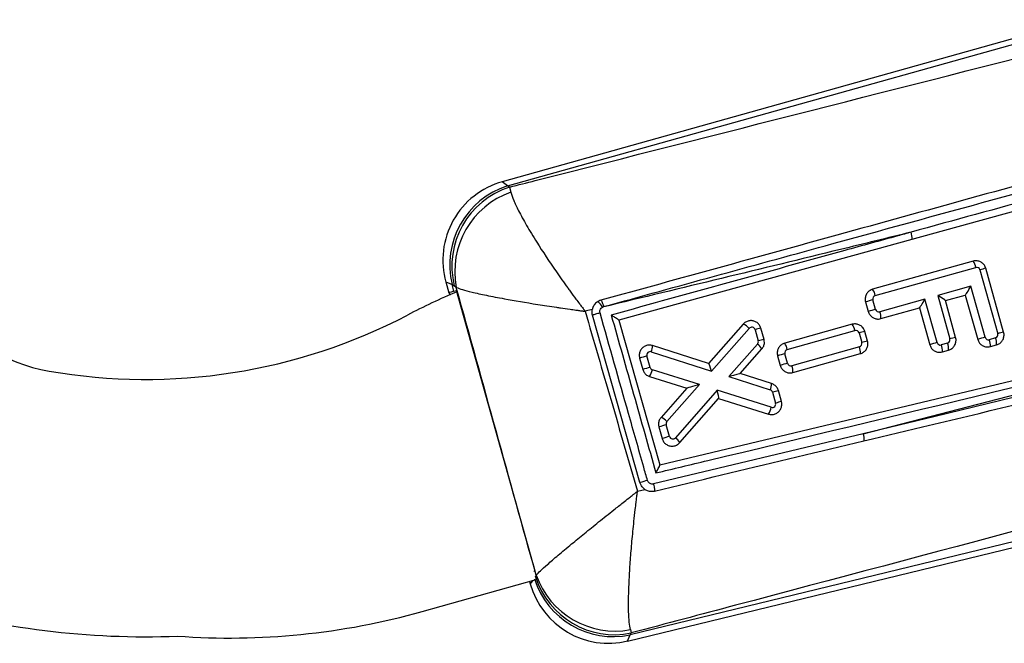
# Model space of a CAD drawing. Extents: x 23 to 201, y 8 to 142.
# Tile 27 of 28: x 179.69 to 191.2, y 127.15 to 134.44. Entities that reach past the tile are written whole.
import ezdxf

# ---------------------------------------------------------------- set-up
doc = ezdxf.new("R2010")
doc.units = 0
doc.header["$LTSCALE"] = 0.5
doc.layers.get('0').update_dxf_attribs({"linetype": 'CONTINUOUS'})

msp = doc.modelspace()

# ---------------------------------------------------------------- linework, layer by layer
at = {"color": 7, "linetype": 'CONTINUOUS'}
for p, q in [((192.100831, 134.436789), (185.332826, 132.542814)), ((185.395934, 132.495607), (192.117665, 134.376633)), ((192.885894, 132.63194), (186.698154, 130.925986)), ((185.420608, 132.481724), (185.395934, 132.495607)), ((185.420608, 132.481724), (185.435273, 132.4217)), ((190.838296, 131.616258), (189.663853, 131.287599)), ((189.694451, 131.214128), (190.868894, 131.542787)), ((190.918193, 131.515046), (191.127056, 130.768684)), ((191.195059, 130.786673), (190.986194, 131.533036)), ((184.674772, 131.373338), (184.709864, 131.247939)), ((184.770093, 131.264511), (184.747877, 131.343898)), ((184.747877, 131.343898), (184.772549, 131.330015)), ((184.797112, 131.309742), (184.772549, 131.330015)), ((190.810909, 131.323122), (190.42388, 131.214814)), ((190.977756, 130.726903), (190.810909, 131.323122)), ((184.770093, 131.264511), (184.799979, 131.272735)), ((185.717209, 127.995066), (184.799979, 131.272735)), ((190.42388, 131.214814), (190.565943, 130.707164)), ((190.513442, 131.155764), (190.74639, 131.220953)), ((190.74639, 131.220953), (190.891678, 130.701774)), ((189.580632, 131.1397), (189.611869, 131.028076)), ((189.697947, 131.053204), (189.66671, 131.164828)), ((190.274579, 131.173034), (189.747248, 131.025464)), ((190.416642, 130.665383), (190.274579, 131.173034)), ((190.633944, 130.725154), (190.513442, 131.155764)), ((186.386425, 131.050577), (186.302551, 131.030545)), ((186.944256, 129.029372), (186.38912, 130.985526)), ((186.504295, 131.07876), (186.519193, 131.085)), ((189.759768, 130.944854), (190.21006, 131.070865)), ((190.21006, 131.070865), (190.330563, 130.640255)), ((186.698154, 130.925986), (187.177839, 129.23569)), ((187.177839, 129.23569), (194.338228, 130.948569)), ((188.151898, 130.8808), (187.745846, 130.421038)), ((189.424824, 130.878485), (188.635582, 130.657622)), ((187.780278, 130.332509), (188.220898, 130.831412)), ((188.2894, 130.815713), (188.326246, 130.684044)), ((188.394248, 130.702034), (188.357401, 130.833703)), ((188.66618, 130.584151), (189.455422, 130.805014)), ((189.504721, 130.777274), (189.535958, 130.66565)), ((189.553488, 129.600825), (194.41778, 130.856152)), ((189.60396, 130.68364), (189.572724, 130.795264)), ((187.745846, 130.421038), (187.091894, 130.629996)), ((188.317787, 130.646877), (187.984555, 130.267264)), ((190.538201, 130.657864), (190.465941, 130.637643)), ((191.099316, 130.719384), (191.027056, 130.699162)), ((191.039576, 130.618553), (191.111838, 130.638774)), ((187.076583, 130.557361), (187.780278, 130.332509)), ((188.116222, 130.302717), (188.368871, 130.590531)), ((188.669676, 130.423228), (188.63844, 130.534852)), ((189.508218, 130.61635), (188.718977, 130.395487)), ((188.731498, 130.314877), (189.520738, 130.53574)), ((190.478463, 130.557033), (190.550723, 130.577255)), ((186.939809, 130.483351), (186.976916, 130.350754)), ((187.062994, 130.375882), (187.025887, 130.508479)), ((187.746572, 130.420806), (187.745846, 130.421038)), ((188.552361, 130.509723), (188.583598, 130.398099)), ((187.640596, 130.174308), (187.089459, 130.348522)), ((188.116202, 130.302723), (188.116222, 130.302717)), ((188.482667, 130.185618), (188.116222, 130.302717)), ((187.056308, 130.268673), (187.490188, 130.131524)), ((187.25921, 129.742489), (187.640596, 130.174308)), ((187.984555, 130.267264), (188.467354, 130.112984)), ((187.490188, 130.131524), (187.19021, 129.791878)), ((187.846011, 130.10938), (187.357545, 129.552796)), ((188.47878, 129.909313), (187.846011, 130.10938)), ((188.493699, 130.085661), (188.529359, 129.958232)), ((188.597361, 129.976222), (188.561701, 130.103651)), ((187.408636, 129.496457), (187.862653, 130.013788)), ((187.862653, 130.013788), (188.445624, 129.829466)), ((189.553488, 129.600825), (187.102101, 129.013417)), ((187.164592, 129.680102), (187.202883, 129.543272)), ((187.288961, 129.568401), (187.250671, 129.70523)), ((196.037986, 129.484365), (186.829763, 127.250897)), ((186.799391, 127.179253), (196.052708, 129.423658)), ((186.914874, 128.928318), (187.002096, 128.950423)), ((185.717209, 127.995066), (185.70198, 127.990733)), ((184.399134, 127.523709), (185.728957, 127.896133)), ((185.653736, 127.875066), (185.66196, 127.845675)), ((185.722657, 127.92946), (185.730686, 127.948953)), ((186.833104, 127.312353), (186.842807, 127.273161)), ((186.829763, 127.250897), (186.842807, 127.273161))]:
    msp.add_line(p, q, dxfattribs=at)
at = {"color": 8, "linetype": 'CONTINUOUS'}
msp.add_line((185.722657, 127.92946), (185.720268, 127.925384), dxfattribs=at)
at = {"color": 8, "linetype": 'CONTINUOUS', "flags": 128}
for points in [[(185.395934, 132.495607), (185.348633, 132.53099), (185.332826, 132.542814), (185.332826, 132.542814)], [(184.674772, 131.373338), (184.693082, 131.365964), (184.747877, 131.343898)], [(185.693311, 127.886149), (185.673896, 127.861085), (185.66196, 127.845675), (185.661962, 127.845675)], [(186.799391, 127.179253), (186.806998, 127.197198), (186.829763, 127.250897)]]:
    msp.add_lwpolyline(points, dxfattribs=at)
at = {"color": 7, "linetype": 'CONTINUOUS', "flags": 128}
for points in [[(184.770093, 131.264511), (184.73667, 131.255315), (184.716571, 131.249784), (184.709864, 131.247939)], [(194.439872, 130.776126), (191.305383, 130.022073), (190.394365, 129.802998), (189.553488, 129.600825)]]:
    msp.add_lwpolyline(points, dxfattribs=at)
at = {"color": 7, "linetype": 'CONTINUOUS'}
for centre, radius, start, end in [((185.588537, 131.629048), 0.948871, 105.4236941, 195.8198758), ((185.689392, 131.572298), 0.968822, 107.6319324, 193.635858), ((185.714067, 131.558413), 0.968825, 107.6320089, 193.6356609), ((185.76015, 131.496149), 0.980913, 109.3415353, 190.9547624), ((189.956363, 131.88967), 0.168966, 353.504503, 22.6520452), ((190.699942, 131.515531), 0.171136, 9.1640795, 36.0559284), ((190.879673, 131.504267), 0.04, 15.633875, 105.633875), ((191.292681, 130.236999), 1.331783, 103.3048734, 106.331418), ((187.928569, 123.894145), 8, 112.9907464, 117.5671574), ((189.525498, 131.186872), 0.171138, 9.1641827, 36.0558252), ((189.70523, 131.175608), 0.04, 105.633875, 195.633875), ((180.378246, 132.303353), 2, 215.3693121, 260.1501224), ((186.354623, 131.013084), 0.163447, 23.6917965, 53.4060659), ((190.140489, 129.381887), 1.844817, 104.8812539, 107.6665004), ((181.166966, 136.845976), 6.610585, 260.1501224, 297.5671574), ((190.171727, 129.270263), 1.844817, 104.8812539, 107.6665004), ((189.736467, 131.063984), 0.04, 195.633875, 285.633875), ((189.583649, 130.958777), 0.176668, 355.4799282, 22.1769103), ((188.069241, 130.692427), 0.20571, 42.5034655, 66.3083956), ((189.286467, 130.777758), 0.171139, 9.1642812, 36.0557267), ((188.250879, 130.804933), 0.04, 15.633875, 138.5497441), ((188.663888, 129.537666), 1.331783, 103.3048734, 106.331418), ((189.466201, 130.766494), 0.04, 15.633875, 105.633875), ((189.879186, 129.499301), 1.331705, 103.3045891, 106.3313749), ((191.088537, 130.757904), 0.04, 285.633875, 15.633875), ((191.501626, 129.490301), 1.332128, 103.3049241, 106.3307465), ((186.895089, 130.63355), 0.196837, 337.2279493, 358.9654721), ((188.287726, 130.673265), 0.04, 318.7226596, 15.633875), ((188.214019, 130.501468), 0.178638, 29.9052106, 54.4871031), ((188.700734, 129.405997), 1.331783, 103.3048734, 106.331418), ((188.497244, 130.556902), 0.17112, 9.1627991, 36.0572088), ((189.497438, 130.65487), 0.04, 285.633875, 15.633875), ((189.910397, 129.387803), 1.331577, 103.3047849, 106.3317998), ((190.890467, 128.882252), 1.845012, 104.8811124, 107.6661083), ((190.455162, 130.676163), 0.04, 195.633875, 285.633875), ((190.302335, 130.570952), 0.176677, 355.4815991, 22.1773079), ((190.527422, 130.696384), 0.04, 285.633875, 15.633875), ((190.374594, 130.591173), 0.176678, 355.4816317, 22.1772753), ((190.940431, 129.429117), 1.331783, 103.3048734, 106.331418), ((191.451583, 128.943812), 1.844973, 104.8814854, 107.6664973), ((191.016276, 130.737682), 0.04, 195.633875, 285.633875), ((190.863456, 130.632476), 0.17667, 355.4799886, 22.1768099), ((190.935709, 130.652693), 0.176678, 355.4816317, 22.1772753), ((187.064408, 130.519259), 0.04, 72.2797369, 195.633875), ((189.112131, 128.752196), 1.844517, 104.8808524, 107.6665968), ((188.67696, 130.545631), 0.04, 105.633875, 195.633875), ((189.344618, 130.549663), 0.17667, 355.4799886, 22.1768099), ((187.499783, 128.72514), 1.845231, 104.8815666, 107.6661877), ((189.143619, 128.639739), 1.845387, 104.8817981, 107.6661847), ((188.708197, 130.434007), 0.04, 195.633875, 285.633875), ((187.536724, 128.593123), 1.844627, 104.8812246, 107.6667582), ((186.854942, 130.399079), 0.239905, 327.0725941, 347.8343402), ((187.101514, 130.386662), 0.04, 195.633875, 252.4582568), ((188.555368, 130.328796), 0.176679, 355.481692, 22.1771748), ((188.285849, 130.189179), 0.19685, 337.227509, 358.9635428), ((188.455179, 130.074882), 0.04, 15.633875, 72.2785632), ((188.868138, 128.807814), 1.331577, 103.3047849, 106.3317998), ((187.537913, 130.298917), 0.432151, 318.7161305, 318.8171412), ((188.490839, 129.947452), 0.04, 252.4542385, 15.633875), ((188.903879, 128.680073), 1.331899, 103.3050784, 106.3313597), ((188.244316, 129.959867), 0.239852, 327.066135, 347.8326512), ((187.10758, 129.603546), 0.205662, 42.4999964, 66.3107396), ((187.289191, 129.71601), 0.04, 138.5488317, 195.633875), ((187.724727, 127.92131), 1.845833, 104.8817323, 107.6654884), ((189.381967, 129.538145), 0.182615, 353.3970984, 20.0739128), ((187.762765, 127.785385), 1.844895, 104.8813696, 107.6664989), ((187.327482, 129.57918), 0.04, 195.633875, 318.7293711), ((187.25382, 129.407399), 0.178603, 29.909804, 54.4961376), ((187.660319, 126.753951), 2.385432, 105.2810225, 107.4685665), ((186.633047, 128.199219), 0.96851, 197.5488009, 281.7190059), ((186.64609, 128.221479), 0.968506, 197.5486417, 281.7190951), ((186.653139, 128.273548), 0.977896, 199.3860548, 280.6047205), ((186.575727, 128.101386), 0.948871, 195.441479, 283.813355), ((181.166966, 136.845976), 9.616979, 253.6885028, 272.2139482), ((182.145524, 135.570746), 8.356648, 265.8342516, 285.645158)]:
    msp.add_arc(centre, radius, start, end, dxfattribs=at)
for centre, major_axis, ratio, start_param, end_param in [((190.801871, 131.319552), (0.055399, 0.098454), 0.054351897, 3.195891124, 4.779207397), ((188.674338, 132.338782), (3.964498, 1.090759), 0.069928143, 3.141898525, 3.230052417), ((190.414842, 131.211245), (0.098379, -0.055357), 0.066918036, 0.066818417, 1.516497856), ((190.265541, 131.169464), (0.055399, 0.098454), 0.054351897, 3.195891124, 4.779207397), ((187.771239, 130.32894), (-0.025338, 0.091898), 0.101359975, 4.723283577, 6.217117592), ((187.975516, 130.263694), (0.140697, 0.03902), 0.007029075, 0.010732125, 1.504564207), ((187.631557, 130.170738), (0.141361, 0.039212), 0.006992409, 1.504876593, 3.130844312), ((187.836974, 130.105811), (-0.025623, 0.091822), 0.101390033, 3.207686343, 4.722969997)]:
    msp.add_ellipse(centre, major_axis=major_axis, ratio=ratio, start_param=start_param, end_param=end_param, dxfattribs=at)
for points, knots in [([(185.420608, 132.481724), (185.520247, 132.506981), (187.768515, 133.07688), (190.018046, 133.649727), (192.167882, 134.197187)], [0, 0, 0, 0, 0.044318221, 1, 1, 1, 1]), ([(192.349436, 132.77556), (191.314553, 132.490244), (189.359748, 131.951306), (187.406241, 131.412727), (186.48693, 131.159274)], [0, 0, 0, 0, 0.529404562, 1, 1, 1, 1]), ([(186.519193, 131.085), (187.382756, 131.322187), (189.332281, 131.857644), (191.283082, 132.393521), (192.369754, 132.692024)], [0, 0, 0, 0, 0.442961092, 1, 1, 1, 1]), ([(192.397352, 132.58243), (192.345608, 132.568216), (192.086889, 132.497148), (191.325142, 132.287897), (190.615251, 132.0929), (190.112295, 131.954744)], [0, 0, 0, 0, 0.06792542, 0.339626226, 1, 1, 1, 1]), ([(185.435273, 132.4217), (185.444474, 132.392077), (185.462878, 132.332823), (185.524776, 132.201598), (185.614645, 132.0375), (185.757298, 131.802556), (185.923784, 131.552158), (186.062978, 131.355425), (186.139971, 131.249012), (186.185848, 131.186389), (186.23141, 131.125064), (186.259148, 131.088032), (186.276073, 131.06555), (186.286402, 131.05187), (186.292704, 131.043539), (186.296455, 131.038587), (186.298435, 131.035973), (186.300282, 131.033537), (186.301501, 131.031929), (186.302551, 131.030545)], [0, 0, 0, 0, 0.1190919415, 0.2382170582, 0.3752685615, 0.5123778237, 0.7290020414, 0.8393860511, 0.8616958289, 0.9163125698, 0.9491289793, 0.96902546, 0.9811287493, 0.9885000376, 0.9929913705, 0.9957286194, 0.9971812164, 0.997572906, 1, 1, 1, 1]), ([(190.112295, 131.954744), (189.837156, 131.887246), (188.634923, 131.592312), (187.431955, 131.302357), (186.504295, 131.07876)], [0, 0, 0, 0, 0.228856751, 1, 1, 1, 1]), ([(190.112295, 131.954744), (190.060584, 131.940463), (189.802031, 131.86906), (188.63378, 131.54641), (187.517523, 131.23793), (186.60805, 130.986596)], [0, 0, 0, 0, 0.044262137, 0.221310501, 1, 1, 1, 1]), ([(190.986194, 131.533036), (190.981337, 131.545561), (190.971624, 131.570609), (190.942404, 131.599537), (190.906231, 131.61757), (190.869693, 131.622749), (190.847461, 131.618153), (190.838296, 131.616258)], [0, 0, 0, 0, 0.2121680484, 0.4243394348, 0.6366225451, 0.8502078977, 1, 1, 1, 1]), ([(185.730686, 127.948953), (185.574583, 128.510297), (185.26307, 129.630492), (184.9522, 130.750823), (184.797112, 131.309742)], [0, 0, 0, 0, 0.501113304, 1, 1, 1, 1]), ([(184.797112, 131.309742), (184.818633, 131.301506), (184.861682, 131.285032), (184.981052, 131.253763), (185.144489, 131.217749), (185.394191, 131.169687), (185.676699, 131.122047), (185.908379, 131.086659), (186.035873, 131.067904), (186.11161, 131.057), (186.186278, 131.046508), (186.231648, 131.040225), (186.259302, 131.03643), (186.276171, 131.034127), (186.286462, 131.032727), (186.292594, 131.031894), (186.295835, 131.031455), (186.298853, 131.031045), (186.30084, 131.030776), (186.302551, 131.030545)], [0, 0, 0, 0, 0.119089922, 0.238212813, 0.37527309, 0.512390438, 0.728633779, 0.839067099, 0.861706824, 0.916277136, 0.949084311, 0.968984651, 0.981096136, 0.98847523, 0.992973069, 0.995715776, 0.997181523, 0.997572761, 1, 1, 1, 1]), ([(189.663853, 131.287599), (189.651112, 131.282631), (189.625629, 131.272695), (189.596446, 131.242687), (189.578632, 131.205597), (189.574287, 131.169401), (189.578879, 131.147905), (189.580632, 131.1397)], [0, 0, 0, 0, 0.2172638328, 0.43453641, 0.6515054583, 0.866976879, 1, 1, 1, 1]), ([(186.48693, 131.159273), (186.472038, 131.153531), (186.442252, 131.142046), (186.408134, 131.107151), (186.391739, 131.074356), (186.387353, 131.054732), (186.386425, 131.050577)], [0, 0, 0, 0, 0.306354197, 0.612765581, 0.918004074, 1, 1, 1, 1]), ([(186.487116, 131.159325), (186.488564, 131.158793), (186.491459, 131.157729), (186.498525, 131.144842), (186.508205, 131.121549), (186.515108, 131.098588), (186.519193, 131.085)], [0, 0, 0, 0, 0.217032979, 0.434068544, 0.665092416, 1, 1, 1, 1]), ([(186.302551, 131.030545), (186.403778, 130.684201), (186.608531, 129.983652), (186.811998, 129.282718), (186.914874, 128.928318)], [0, 0, 0, 0, 0.494389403, 1, 1, 1, 1]), ([(186.38912, 130.985526), (186.386138, 131.001127), (186.381983, 131.022863), (186.385447, 131.044476), (186.386425, 131.050577)], [0, 0, 0, 0, 0.717731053, 1, 1, 1, 1]), ([(186.477726, 131.011437), (186.472006, 131.009833), (186.46266, 131.007211), (186.444744, 131.002127), (186.424803, 130.996397), (186.405036, 130.990593), (186.391657, 130.986458), (186.389966, 130.985837), (186.38912, 130.985526)], [0, 0, 0, 0, 0.128807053, 0.210472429, 0.407864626, 0.605249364, 0.802621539, 1, 1, 1, 1]), ([(186.477726, 131.011437), (186.476623, 131.017111), (186.474232, 131.029421), (186.478149, 131.048624), (186.488046, 131.066676), (186.498879, 131.074732), (186.504295, 131.07876)], [0, 0, 0, 0, 0.221272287, 0.480035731, 0.74007148, 1, 1, 1, 1]), ([(187.031632, 129.055047), (187.016882, 129.107129), (186.943136, 129.367541), (186.758476, 130.019671), (186.588614, 130.619719), (186.477726, 131.011437)], [0, 0, 0, 0, 0.079865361, 0.399326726, 1, 1, 1, 1]), ([(186.60805, 130.986596), (186.695334, 130.678266), (186.869379, 130.063453), (187.043483, 129.44864), (187.130273, 129.142157)], [0, 0, 0, 0, 0.501502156, 1, 1, 1, 1]), ([(186.60805, 130.986596), (186.608381, 130.986407), (186.611492, 130.984636), (186.628709, 130.974749), (186.655332, 130.958761), (186.680338, 130.942227), (186.694441, 130.931632), (186.696745, 130.928466), (186.697901, 130.926876)], [0, 0, 0, 0, 0.0079951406, 0.0750586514, 0.4179656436, 0.6712851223, 0.8350474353, 1, 1, 1, 1]), ([(189.611869, 131.028076), (189.61673, 131.015545), (189.62645, 130.990484), (189.655686, 130.961554), (189.691888, 130.943521), (189.728421, 130.938366), (189.750639, 130.942965), (189.759768, 130.944854)], [0, 0, 0, 0, 0.212219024, 0.424433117, 0.636931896, 0.850818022, 1, 1, 1, 1]), ([(187.130273, 129.142157), (187.33214, 129.190531), (189.753817, 129.770846), (192.175157, 130.351116), (194.394658, 130.883015)], [0, 0, 0, 0, 0.0833582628, 1, 1, 1, 1]), ([(188.357401, 130.833703), (188.352538, 130.846239), (188.342812, 130.871311), (188.313586, 130.900197), (188.277328, 130.918385), (188.236732, 130.923553), (188.196682, 130.914955), (188.168419, 130.89808), (188.155475, 130.884542), (188.151898, 130.8808)], [0, 0, 0, 0, 0.1551603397, 0.310314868, 0.4657604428, 0.6223197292, 0.7802688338, 0.9392769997, 1, 1, 1, 1]), ([(189.572724, 130.795264), (189.567862, 130.807796), (189.558139, 130.832861), (189.528897, 130.861792), (189.492692, 130.879822), (189.456163, 130.884973), (189.433949, 130.880374), (189.424824, 130.878485)], [0, 0, 0, 0, 0.2122432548, 0.424482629, 0.6369918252, 0.8508808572, 1, 1, 1, 1]), ([(191.111838, 130.638774), (191.124574, 130.64374), (191.150048, 130.653672), (191.179221, 130.683658), (191.197046, 130.720727), (191.201406, 130.756933), (191.196814, 130.778452), (191.195059, 130.786673)], [0, 0, 0, 0, 0.217063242, 0.434132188, 0.651039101, 0.866672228, 1, 1, 1, 1]), ([(187.091894, 130.629996), (187.078547, 130.632847), (187.051857, 130.638549), (187.01117, 130.629605), (186.975757, 130.608608), (186.949287, 130.576649), (186.935149, 130.537885), (186.934462, 130.505459), (186.93872, 130.487852), (186.939809, 130.483351)], [0, 0, 0, 0, 0.157750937, 0.315474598, 0.47387139, 0.632353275, 0.790005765, 0.946305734, 1, 1, 1, 1]), ([(187.112058, 128.931034), (188.157445, 129.180967), (190.608308, 129.766924), (193.05897, 130.353445), (194.464331, 130.689792)], [0, 0, 0, 0, 0.426538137, 1, 1, 1, 1]), ([(188.368871, 130.590531), (188.376736, 130.601544), (188.392467, 130.623571), (188.401154, 130.663688), (188.396495, 130.689556), (188.394248, 130.702034)], [0, 0, 0, 0, 0.341011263, 0.68210746, 1, 1, 1, 1]), ([(188.635582, 130.657622), (188.622849, 130.652659), (188.597381, 130.642732), (188.568205, 130.612745), (188.550384, 130.57569), (188.546014, 130.539484), (188.550603, 130.517968), (188.552361, 130.509723)], [0, 0, 0, 0, 0.217173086, 0.434350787, 0.651104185, 0.866309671, 1, 1, 1, 1]), ([(189.520738, 130.53574), (189.533473, 130.540704), (189.558942, 130.550632), (189.588116, 130.580617), (189.60594, 130.617676), (189.610309, 130.653882), (189.605717, 130.675403), (189.60396, 130.68364)], [0, 0, 0, 0, 0.217109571, 0.434215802, 0.651020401, 0.866424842, 1, 1, 1, 1]), ([(190.330563, 130.640255), (190.335425, 130.627721), (190.345149, 130.602654), (190.374399, 130.573719), (190.410613, 130.555689), (190.44714, 130.550548), (190.469345, 130.555145), (190.478463, 130.557033)], [0, 0, 0, 0, 0.2123258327, 0.4246491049, 0.6371916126, 0.8510362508, 1, 1, 1, 1]), ([(190.550723, 130.577255), (190.563458, 130.58222), (190.58893, 130.59215), (190.618103, 130.622135), (190.635927, 130.6592), (190.640292, 130.695406), (190.6357, 130.716926), (190.633944, 130.725154)], [0, 0, 0, 0, 0.217075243, 0.434153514, 0.651020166, 0.866574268, 1, 1, 1, 1]), ([(190.891678, 130.701774), (190.896539, 130.689242), (190.906261, 130.664176), (190.93551, 130.635241), (190.97172, 130.617213), (191.008247, 130.612067), (191.030453, 130.616664), (191.039576, 130.618553)], [0, 0, 0, 0, 0.2123312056, 0.4246679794, 0.6371745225, 0.8509394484, 1, 1, 1, 1]), ([(186.976916, 130.350754), (186.981799, 130.338254), (186.991565, 130.313257), (187.020256, 130.284008), (187.044424, 130.273728), (187.056308, 130.268673)], [0, 0, 0, 0, 0.337000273, 0.673975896, 1, 1, 1, 1]), ([(188.583598, 130.398099), (188.588463, 130.38556), (188.598193, 130.360482), (188.627454, 130.331548), (188.663688, 130.313518), (188.700212, 130.308394), (188.722408, 130.312994), (188.731498, 130.314877)], [0, 0, 0, 0, 0.212321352, 0.42463531, 0.63734682, 0.851488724, 1, 1, 1, 1]), ([(188.561701, 130.103651), (188.556819, 130.116149), (188.547055, 130.141142), (188.518453, 130.170302), (188.494421, 130.180588), (188.482667, 130.185618)], [0, 0, 0, 0, 0.338144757, 0.676270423, 1, 1, 1, 1]), ([(188.445624, 129.829466), (188.458964, 129.826657), (188.485641, 129.821039), (188.526263, 129.830075), (188.561591, 129.851124), (188.587979, 129.883099), (188.60206, 129.921876), (188.602688, 129.95424), (188.598435, 129.97179), (188.597361, 129.976222)], [0, 0, 0, 0, 0.15771536, 0.315391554, 0.473730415, 0.632278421, 0.790230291, 0.947030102, 1, 1, 1, 1]), ([(187.19021, 129.791878), (187.182322, 129.780906), (187.166544, 129.758959), (187.157675, 129.718751), (187.162329, 129.692742), (187.164592, 129.680102)], [0, 0, 0, 0, 0.339432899, 0.678953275, 1, 1, 1, 1]), ([(187.202883, 129.543272), (187.207757, 129.530717), (187.217503, 129.505609), (187.246789, 129.476705), (187.283127, 129.458529), (187.323807, 129.453424), (187.363887, 129.46213), (187.392141, 129.479102), (187.405057, 129.492692), (187.408636, 129.496457)], [0, 0, 0, 0, 0.155231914, 0.310449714, 0.466070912, 0.622755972, 0.78060503, 0.939212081, 1, 1, 1, 1]), ([(194.968133, 129.431978), (192.666592, 128.819956), (189.958699, 128.099878), (187.249374, 127.381033), (186.842807, 127.273161)], [0, 0, 0, 0, 0.849938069, 1, 1, 1, 1]), ([(187.130273, 129.142157), (187.130464, 129.142487), (187.132711, 129.146359), (187.142649, 129.163629), (187.157449, 129.190263), (187.170371, 129.215425), (187.177217, 129.230456), (187.177714, 129.233648), (187.177964, 129.235248)], [0, 0, 0, 0, 0.008053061, 0.09458929, 0.423344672, 0.670045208, 0.83448345, 1, 1, 1, 1]), ([(187.002096, 128.950423), (186.996455, 128.954533), (186.978132, 128.967884), (186.956712, 128.994681), (186.947819, 129.019446), (186.944254, 129.029372)], [0, 0, 0, 0, 0.210415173, 0.683528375, 1, 1, 1, 1]), ([(187.102101, 129.013417), (187.09861, 129.012801), (187.088593, 129.011032), (187.071544, 129.013267), (187.053523, 129.022118), (187.038945, 129.036403), (187.034069, 129.048831), (187.03163, 129.055046)], [0, 0, 0, 0, 0.118479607, 0.339963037, 0.560241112, 0.780080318, 1, 1, 1, 1]), ([(185.730686, 127.948953), (185.745475, 127.964292), (185.775058, 127.994975), (185.862217, 128.0738), (185.983548, 128.178462), (186.132348, 128.302783), (186.293427, 128.434664), (186.459829, 128.568828), (186.578668, 128.663782), (186.675247, 128.740035), (186.732376, 128.78529), (186.803541, 128.841198), (186.846809, 128.875116), (186.873244, 128.895799), (186.889412, 128.908438), (186.899304, 128.916163), (186.905548, 128.92104), (186.908982, 128.923721), (186.911914, 128.926008), (186.913512, 128.927255), (186.914874, 128.928318)], [0, 0, 0, 0, 0.116760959, 0.233551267, 0.366399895, 0.499299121, 0.610746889, 0.722211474, 0.835058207, 0.835265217, 0.900312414, 0.939284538, 0.962934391, 0.977352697, 0.986157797, 0.991538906, 0.994827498, 0.997182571, 0.997597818, 1, 1, 1, 1]), ([(186.833104, 127.312353), (186.827971, 127.339193), (186.817705, 127.392878), (186.810402, 127.526239), (186.810257, 127.701038), (186.818035, 127.906801), (186.831849, 128.123738), (186.849987, 128.343589), (186.86523, 128.498264), (186.87856, 128.622677), (186.886676, 128.696171), (186.897368, 128.787022), (186.904059, 128.842064), (186.908218, 128.875612), (186.910786, 128.896101), (186.912369, 128.908624), (186.913371, 128.916525), (186.913924, 128.920868), (186.914394, 128.924575), (186.914653, 128.926596), (186.914874, 128.928318)], [0, 0, 0, 0, 0.116762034, 0.233553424, 0.366401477, 0.499300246, 0.610765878, 0.722248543, 0.835092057, 0.835264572, 0.900318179, 0.939291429, 0.962940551, 0.977357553, 0.986161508, 0.991541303, 0.994829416, 0.99718268, 0.997597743, 1, 1, 1, 1]), ([(187.002096, 128.950423), (187.007619, 128.947116), (187.026831, 128.935611), (187.06477, 128.924602), (187.096353, 128.928897), (187.112058, 128.931034)], [0, 0, 0, 0, 0.16861834, 0.586612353, 1, 1, 1, 1]), ([(187.102101, 129.013417), (187.103182, 129.008751), (187.104633, 129.002484), (187.107778, 128.987586), (187.111184, 128.969109), (187.113798, 128.948584), (187.113994, 128.934258), (187.112703, 128.932108), (187.112058, 128.931034)], [0, 0, 0, 0, 0.111741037, 0.150100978, 0.362678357, 0.575254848, 0.787608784, 1, 1, 1, 1])]:
    msp.add_open_spline(points, degree=3, knots=knots, dxfattribs=at)

doc.saveas('drawing.dxf')
